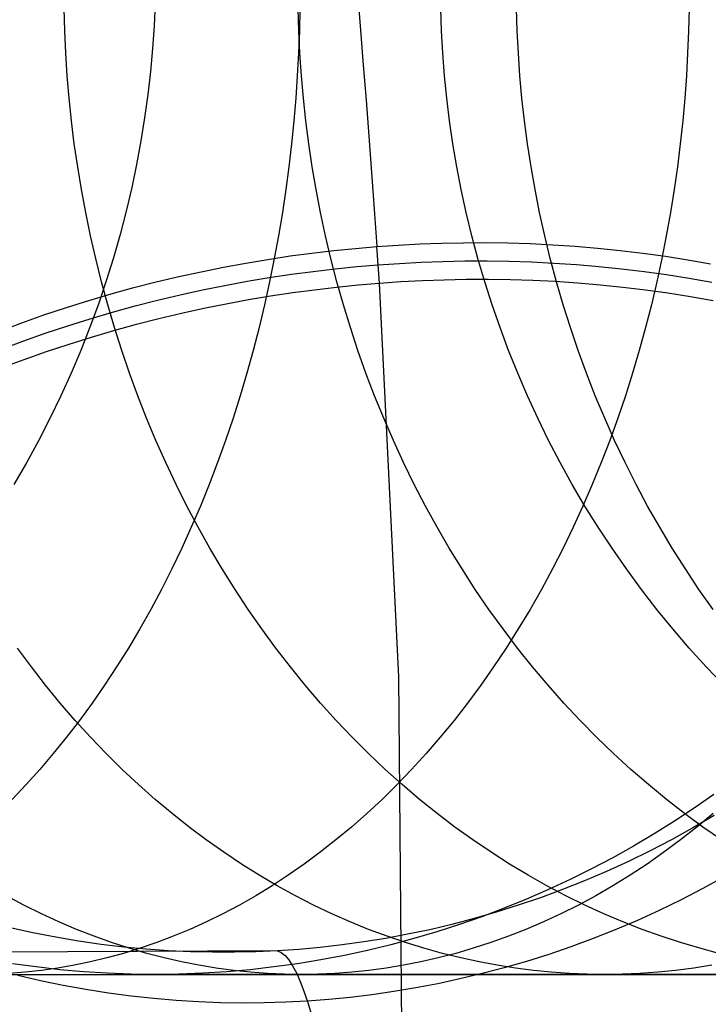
# Model space of a CAD drawing. Extents: x -10 to 451, y 0 to 260.
# Tile 49 of 61: x 393 to 404, y 146 to 162. Entities that reach past the tile are written whole.
import ezdxf

# ---------------------------------------------------------------- set-up
doc = ezdxf.new("R2010")
doc.units = 0
doc.layers.add('LIVELLO_04', color=200, linetype='CONTINUOUS')
doc.layers.add('PREDEFINITO', color=7, linetype='CONTINUOUS')

msp = doc.modelspace()

# ---------------------------------------------------------------- linework, layer by layer
at = {"layer": 'LIVELLO_04'}
for p, q in [((394.776, 161.986, 339.939), (394.76, 161.628, 339.942)), ((394.76, 161.628, 339.942), (394.735, 161.267, 339.946)), ((394.735, 161.267, 339.946), (394.703, 160.905, 339.95)), ((394.703, 160.905, 339.95), (394.661, 160.54, 339.956)), ((394.661, 160.54, 339.956), (394.611, 160.174, 339.962)), ((394.611, 160.174, 339.962), (394.552, 159.807, 339.969)), ((394.552, 159.807, 339.969), (394.484, 159.438, 339.977)), ((394.484, 159.438, 339.977), (394.407, 159.07, 339.986)), ((394.407, 159.07, 339.986), (394.321, 158.7, 339.997)), ((394.321, 158.7, 339.997), (394.225, 158.331, 340.008)), ((394.225, 158.331, 340.008), (394.12, 157.963, 340.02)), ((399.303, 158.193, 728.444), (399.65, 158.2, 728.4)), ((399.65, 158.2, 728.4), (399.999, 158.201, 728.351)), ((399.999, 158.201, 728.351), (400.35, 158.196, 728.295)), ((397.255, 158.036, 728.583), (397.599, 158.076, 728.574)), ((397.599, 158.076, 728.574), (397.94, 158.111, 728.559)), ((397.94, 158.111, 728.559), (398.279, 158.139, 728.538)), ((398.279, 158.139, 728.538), (398.618, 158.162, 728.513)), ((398.32, 157.562, 729.115), (398.279, 158.139, 728.538)), ((398.618, 158.162, 728.513), (398.959, 158.18, 728.481)), ((398.959, 158.18, 728.481), (399.303, 158.193, 728.444)), ((400.35, 158.196, 728.295), (400.703, 158.185, 728.233)), ((400.703, 158.185, 728.233), (401.057, 158.168, 728.165)), ((401.057, 158.168, 728.165), (401.412, 158.144, 728.09)), ((401.412, 158.144, 728.09), (401.767, 158.114, 728.009)), ((401.767, 158.114, 728.009), (402.124, 158.078, 727.921)), ((402.124, 158.078, 727.921), (402.48, 158.035, 727.827)), ((394.12, 157.963, 340.02), (394.005, 157.595, 340.033)), ((396.21, 157.879, 728.578), (396.56, 157.937, 728.585)), ((396.56, 157.937, 728.585), (396.909, 157.99, 728.587)), ((396.909, 157.99, 728.587), (397.255, 158.036, 728.583)), ((398.638, 157.874, 728.801), (398.98, 157.892, 728.77)), ((398.98, 157.892, 728.77), (399.324, 157.904, 728.732)), ((399.324, 157.904, 728.732), (399.671, 157.911, 728.689)), ((399.671, 157.911, 728.689), (400.02, 157.912, 728.639)), ((400.02, 157.912, 728.639), (400.371, 157.907, 728.584)), ((400.371, 157.907, 728.584), (400.723, 157.896, 728.522)), ((400.723, 157.896, 728.522), (401.077, 157.879, 728.454)), ((402.48, 158.035, 727.827), (402.837, 157.985, 727.725)), ((402.837, 157.985, 727.725), (403.192, 157.929, 727.618)), ((403.192, 157.929, 727.618), (403.547, 157.865, 727.503)), ((395.15, 157.665, 728.517), (395.504, 157.742, 728.544)), ((395.504, 157.742, 728.544), (395.858, 157.814, 728.564)), ((395.858, 157.814, 728.564), (396.21, 157.879, 728.578)), ((396.929, 157.701, 728.876), (397.276, 157.747, 728.872)), ((397.276, 157.747, 728.872), (397.62, 157.787, 728.862)), ((397.62, 157.787, 728.862), (397.961, 157.822, 728.847)), ((397.961, 157.822, 728.847), (398.3, 157.85, 728.827)), ((398.3, 157.85, 728.827), (398.638, 157.874, 728.801)), ((401.077, 157.879, 728.454), (401.432, 157.855, 728.379)), ((401.432, 157.855, 728.379), (401.788, 157.826, 728.298)), ((401.788, 157.826, 728.298), (402.145, 157.789, 728.21)), ((402.145, 157.789, 728.21), (402.501, 157.746, 728.115)), ((402.501, 157.746, 728.115), (402.857, 157.696, 728.014)), ((394.005, 157.595, 340.033), (393.881, 157.228, 340.047)), ((394.44, 157.49, 728.445), (394.795, 157.58, 728.484)), ((394.795, 157.58, 728.484), (395.15, 157.665, 728.517)), ((395.878, 157.525, 728.852), (396.23, 157.59, 728.866)), ((396.23, 157.59, 728.866), (396.581, 157.648, 728.874)), ((396.581, 157.648, 728.874), (396.929, 157.701, 728.876)), ((398.32, 157.562, 729.115), (398.659, 157.585, 729.09)), ((398.659, 157.585, 729.09), (399.001, 157.603, 729.058)), ((399.001, 157.603, 729.058), (399.345, 157.615, 729.021)), ((399.345, 157.615, 729.021), (399.692, 157.622, 728.977)), ((399.692, 157.622, 728.977), (400.041, 157.623, 728.928)), ((400.041, 157.623, 728.928), (400.391, 157.618, 728.872)), ((400.391, 157.618, 728.872), (400.744, 157.607, 728.81)), ((400.744, 157.607, 728.81), (401.098, 157.59, 728.742)), ((401.098, 157.59, 728.742), (401.453, 157.567, 728.667)), ((402.857, 157.696, 728.014), (403.213, 157.64, 727.906)), ((403.213, 157.64, 727.906), (403.568, 157.576, 727.792)), ((394.085, 157.392, 728.399), (394.44, 157.49, 728.445)), ((395.171, 157.376, 728.806), (395.525, 157.454, 728.832)), ((395.525, 157.454, 728.832), (395.878, 157.525, 728.852)), ((396.95, 157.412, 729.164), (397.296, 157.458, 729.16)), ((397.296, 157.458, 729.16), (397.64, 157.499, 729.151)), ((397.64, 157.499, 729.151), (397.982, 157.533, 729.136)), ((397.982, 157.533, 729.136), (398.32, 157.562, 729.115)), ((398.627, 151.34, 735.332), (398.32, 157.562, 729.115)), ((401.453, 157.567, 728.667), (401.809, 157.537, 728.586)), ((401.809, 157.537, 728.586), (402.165, 157.5, 728.498)), ((402.165, 157.5, 728.498), (402.522, 157.457, 728.404)), ((402.522, 157.457, 728.404), (402.878, 157.408, 728.303)), ((393.375, 157.177, 728.287), (393.73, 157.288, 728.346)), ((393.73, 157.288, 728.346), (394.085, 157.392, 728.399)), ((394.461, 157.201, 728.734), (394.816, 157.292, 728.773)), ((394.816, 157.292, 728.773), (395.171, 157.376, 728.806)), ((395.899, 157.236, 729.141), (396.251, 157.301, 729.155)), ((396.251, 157.301, 729.155), (396.602, 157.36, 729.163)), ((396.602, 157.36, 729.163), (396.95, 157.412, 729.164)), ((402.878, 157.408, 728.303), (403.234, 157.351, 728.195)), ((403.234, 157.351, 728.195), (403.589, 157.288, 728.08)), ((393.022, 157.059, 728.221), (393.375, 157.177, 728.287)), ((393.881, 157.228, 340.047), (393.747, 156.863, 340.062)), ((394.105, 157.103, 728.688), (394.461, 157.201, 728.734)), ((395.192, 157.087, 729.094), (395.546, 157.165, 729.121)), ((395.546, 157.165, 729.121), (395.899, 157.236, 729.141)), ((392.67, 156.935, 728.147), (393.022, 157.059, 728.221)), ((393.396, 156.888, 728.576), (393.75, 156.999, 728.635)), ((393.75, 156.999, 728.635), (394.105, 157.103, 728.688)), ((394.481, 156.912, 729.022), (394.837, 157.003, 729.062)), ((394.837, 157.003, 729.062), (395.192, 157.087, 729.094)), ((392.319, 156.804, 728.067), (392.67, 156.935, 728.147)), ((393.042, 156.77, 728.509), (393.396, 156.888, 728.576)), ((393.747, 156.863, 340.062), (393.603, 156.499, 340.078)), ((393.771, 156.71, 728.924), (394.126, 156.814, 728.976)), ((394.126, 156.814, 728.976), (394.481, 156.912, 729.022)), ((392.34, 156.515, 728.356), (392.69, 156.646, 728.436)), ((392.69, 156.646, 728.436), (393.042, 156.77, 728.509)), ((393.417, 156.599, 728.864), (393.771, 156.71, 728.924)), ((393.063, 156.482, 728.798), (393.417, 156.599, 728.864)), ((393.603, 156.499, 340.078), (393.45, 156.138, 340.095)), ((392.361, 156.226, 728.644), (392.711, 156.357, 728.725)), ((392.711, 156.357, 728.725), (393.063, 156.482, 728.798)), ((393.45, 156.138, 340.095), (393.288, 155.78, 340.113)), ((393.288, 155.78, 340.113), (393.116, 155.424, 340.132)), ((393.116, 155.424, 340.132), (392.935, 155.072, 340.152)), ((392.935, 155.072, 340.152), (392.744, 154.724, 340.173)), ((392.744, 154.724, 340.173), (392.544, 154.38, 340.195)), ((398.68, 145.142, 741.524), (398.627, 151.34, 735.332)), ((403.605, 149.15, 680.736), (403.271, 148.955, 680.773)), ((403.271, 148.955, 680.773), (402.934, 148.768, 680.811)), ((402.934, 148.768, 680.811), (402.594, 148.592, 680.849)), ((402.594, 148.592, 680.849), (402.252, 148.425, 680.887)), ((402.252, 148.425, 680.887), (401.907, 148.267, 680.925)), ((401.907, 148.267, 680.925), (401.561, 148.119, 680.963)), ((401.561, 148.119, 680.963), (401.213, 147.981, 681.002)), ((403.766, 148.18, 688.008), (403.427, 147.995, 688.011)), ((401.213, 147.981, 681.002), (400.864, 147.852, 681.041)), ((403.427, 147.995, 688.011), (403.085, 147.818, 688.015)), ((400.864, 147.852, 681.041), (400.514, 147.732, 681.079)), ((403.085, 147.818, 688.015), (402.741, 147.651, 688.022)), ((400.164, 147.622, 681.118), (399.814, 147.521, 681.157)), ((400.514, 147.732, 681.079), (400.164, 147.622, 681.118)), ((402.741, 147.651, 688.022), (402.394, 147.494, 688.032)), ((399.814, 147.521, 681.157), (399.464, 147.43, 681.195)), ((402.394, 147.494, 688.032), (402.046, 147.346, 688.043)), ((392.848, 147.296, 681.922), (392.487, 147.375, 681.961)), ((399.115, 147.347, 681.234), (398.766, 147.274, 681.272)), ((399.464, 147.43, 681.195), (399.115, 147.347, 681.234)), ((402.046, 147.346, 688.043), (401.697, 147.207, 688.056)), ((393.208, 147.226, 681.882), (392.848, 147.296, 681.922)), ((393.567, 147.166, 681.843), (393.208, 147.226, 681.882)), ((393.924, 147.115, 681.804), (393.567, 147.166, 681.843)), ((398.419, 147.209, 681.311), (398.073, 147.153, 681.349)), ((398.766, 147.274, 681.272), (398.419, 147.209, 681.311)), ((401.697, 147.207, 688.056), (401.346, 147.077, 688.071)), ((396.708, 147.012, 681.499), (364.984, 146.884, 20.779)), ((394.281, 147.072, 681.765), (393.924, 147.115, 681.804)), ((394.635, 147.039, 681.726), (394.281, 147.072, 681.765)), ((394.987, 147.014, 681.688), (394.635, 147.039, 681.726)), ((395.337, 146.997, 681.649), (394.987, 147.014, 681.688)), ((396.708, 147.012, 681.499), (396.37, 146.997, 681.536)), ((397.046, 147.035, 681.462), (396.708, 147.012, 681.499)), ((397.386, 147.066, 681.424), (397.046, 147.035, 681.462)), ((397.729, 147.106, 681.387), (397.386, 147.066, 681.424)), ((398.073, 147.153, 681.349), (397.729, 147.106, 681.387)), ((401.346, 147.077, 688.071), (400.995, 146.957, 688.087)), ((395.685, 146.989, 681.611), (395.337, 146.997, 681.649)), ((396.029, 146.989, 681.573), (395.685, 146.989, 681.611)), ((396.37, 146.997, 681.536), (396.029, 146.989, 681.573)), ((400.643, 146.846, 688.106), (400.292, 146.744, 688.126)), ((400.995, 146.957, 688.087), (400.643, 146.846, 688.106)), ((400.292, 146.744, 688.126), (399.941, 146.652, 688.149)), ((392.966, 146.54, 688.925), (392.607, 146.624, 688.983)), ((393.326, 146.465, 688.87), (392.966, 146.54, 688.925)), ((399.591, 146.568, 688.172), (399.241, 146.493, 688.198)), ((399.941, 146.652, 688.149), (399.591, 146.568, 688.172)), ((393.685, 146.4, 688.816), (393.326, 146.465, 688.87)), ((394.043, 146.344, 688.764), (393.685, 146.4, 688.816)), ((398.893, 146.426, 688.225), (398.547, 146.368, 688.253)), ((399.241, 146.493, 688.198), (398.893, 146.426, 688.225)), ((394.4, 146.296, 688.714), (394.043, 146.344, 688.764)), ((394.755, 146.257, 688.666), (394.4, 146.296, 688.714)), ((395.109, 146.227, 688.619), (394.755, 146.257, 688.666)), ((395.461, 146.206, 688.575), (395.109, 146.227, 688.619)), ((397.519, 146.244, 688.347), (397.181, 146.219, 688.38)), ((397.859, 146.277, 688.314), (397.519, 146.244, 688.347)), ((398.202, 146.319, 688.283), (397.859, 146.277, 688.314)), ((398.547, 146.368, 688.253), (398.202, 146.319, 688.283)), ((395.81, 146.193, 688.532), (395.461, 146.206, 688.575)), ((396.157, 146.188, 688.491), (395.81, 146.193, 688.532)), ((396.502, 146.19, 688.453), (396.157, 146.188, 688.491)), ((396.843, 146.201, 688.416), (396.502, 146.19, 688.453)), ((397.181, 146.219, 688.38), (396.843, 146.201, 688.416))]:
    msp.add_line(p, q, dxfattribs=at)
at = {"layer": 'LIVELLO_04', "extrusion": (0.997685, 0.003918, -0.067889)}
msp.add_arc((109.941, 706.285, 348.517), 66.675, 0.51598, 45.6204, dxfattribs=at)
at = {"layer": 'LIVELLO_04', "extrusion": (0.997676, 0.003926, -0.068026)}
msp.add_arc((109.892, 706.337, 350.004), 35.563, 0.9804, 46.1879, dxfattribs=at)
at = {"layer": 'PREDEFINITO'}
for p, q in [((393.349, 161.545, 991.654), (393.34, 161.894, 991.647)), ((397.047, 161.545, 986.024), (397.037, 161.894, 986.018)), ((397.063, 161.894, 1033.342), (397.056, 161.545, 1033.334)), ((399.303, 161.545, 434.205), (399.292, 161.894, 434.207)), ((400.497, 161.545, 980.017), (400.487, 161.894, 980.012)), ((403.211, 161.894, 1027.617), (403.203, 161.545, 1027.609)), ((393.366, 161.193, 991.664), (393.349, 161.545, 991.654)), ((397.056, 161.545, 1033.334), (397.042, 161.193, 1033.32)), ((397.064, 161.193, 986.033), (397.047, 161.545, 986.024)), ((399.323, 161.193, 434.203), (399.303, 161.545, 434.205)), ((400.515, 161.193, 980.025), (400.497, 161.545, 980.017)), ((403.203, 161.545, 1027.609), (403.188, 161.193, 1027.596)), ((393.389, 160.838, 991.679), (393.366, 161.193, 991.664)), ((397.042, 161.193, 1033.32), (397.023, 160.838, 1033.299)), ((397.088, 160.838, 986.046), (397.064, 161.193, 986.033)), ((399.35, 160.838, 434.201), (399.323, 161.193, 434.203)), ((400.539, 160.838, 980.037), (400.515, 161.193, 980.025)), ((403.188, 161.193, 1027.596), (403.168, 160.838, 1027.577)), ((393.419, 160.482, 991.698), (393.389, 160.838, 991.679)), ((397.023, 160.838, 1033.299), (396.999, 160.482, 1033.273)), ((397.12, 160.482, 986.064), (397.088, 160.838, 986.046)), ((399.386, 160.482, 434.197), (399.35, 160.838, 434.201)), ((400.572, 160.482, 980.052), (400.539, 160.838, 980.037)), ((403.168, 160.838, 1027.577), (403.142, 160.482, 1027.552)), ((393.457, 160.123, 991.722), (393.419, 160.482, 991.698)), ((396.999, 160.482, 1033.273), (396.969, 160.123, 1033.24)), ((397.158, 160.123, 986.085), (397.12, 160.482, 986.064)), ((399.429, 160.123, 434.193), (399.386, 160.482, 434.197)), ((400.612, 160.123, 980.071), (400.572, 160.482, 980.052)), ((403.142, 160.482, 1027.552), (403.11, 160.123, 1027.522)), ((393.501, 159.763, 991.75), (393.457, 160.123, 991.722)), ((396.969, 160.123, 1033.24), (396.932, 159.763, 1033.202)), ((397.205, 159.763, 986.111), (397.158, 160.123, 986.085)), ((399.482, 159.763, 434.188), (399.429, 160.123, 434.193)), ((400.659, 159.763, 980.094), (400.612, 160.123, 980.071)), ((403.11, 160.123, 1027.522), (403.071, 159.763, 1027.485)), ((393.554, 159.401, 991.783), (393.501, 159.763, 991.75)), ((396.932, 159.763, 1033.202), (396.89, 159.401, 1033.156)), ((397.259, 159.401, 986.14), (397.205, 159.763, 986.111)), ((399.543, 159.401, 434.182), (399.482, 159.763, 434.188)), ((400.715, 159.401, 980.12), (400.659, 159.763, 980.094)), ((403.071, 159.763, 1027.485), (403.026, 159.401, 1027.443)), ((393.613, 159.039, 991.821), (393.554, 159.401, 991.783)), ((396.89, 159.401, 1033.156), (396.842, 159.039, 1033.104)), ((397.321, 159.039, 986.174), (397.259, 159.401, 986.14)), ((399.613, 159.039, 434.175), (399.543, 159.401, 434.182)), ((400.779, 159.039, 980.151), (400.715, 159.401, 980.12)), ((403.026, 159.401, 1027.443), (402.974, 159.039, 1027.394)), ((393.681, 158.675, 991.863), (393.613, 159.039, 991.821)), ((396.842, 159.039, 1033.104), (396.787, 158.675, 1033.046)), ((397.39, 158.675, 986.213), (397.321, 159.039, 986.174)), ((399.692, 158.675, 434.167), (399.613, 159.039, 434.175)), ((400.851, 158.675, 980.185), (400.779, 159.039, 980.151)), ((402.974, 159.039, 1027.394), (402.916, 158.675, 1027.339)), ((393.756, 158.311, 991.911), (393.681, 158.675, 991.863)), ((396.787, 158.675, 1033.046), (396.726, 158.311, 1032.98)), ((397.468, 158.311, 986.256), (397.39, 158.675, 986.213)), ((399.78, 158.311, 434.158), (399.692, 158.675, 434.167)), ((400.931, 158.311, 980.223), (400.851, 158.675, 980.185)), ((402.916, 158.675, 1027.339), (402.851, 158.311, 1027.278)), ((393.839, 157.948, 991.963), (393.756, 158.311, 991.911)), ((396.726, 158.311, 1032.98), (396.659, 157.948, 1032.908)), ((397.554, 157.948, 986.303), (397.468, 158.311, 986.256)), ((399.877, 157.948, 434.148), (399.78, 158.311, 434.158)), ((401.019, 157.948, 980.265), (400.931, 158.311, 980.223)), ((402.851, 158.311, 1027.278), (402.78, 157.948, 1027.211)), ((393.93, 157.584, 992.021), (393.839, 157.948, 991.963)), ((396.659, 157.948, 1032.908), (396.586, 157.584, 1032.829)), ((397.648, 157.584, 986.355), (397.554, 157.948, 986.303)), ((399.984, 157.584, 434.138), (399.877, 157.948, 434.148)), ((401.116, 157.584, 980.311), (401.019, 157.948, 980.265)), ((402.78, 157.948, 1027.211), (402.701, 157.584, 1027.137)), ((394.028, 157.221, 992.083), (393.93, 157.584, 992.021)), ((396.586, 157.584, 1032.829), (396.506, 157.221, 1032.743)), ((397.751, 157.221, 986.411), (397.648, 157.584, 986.355)), ((400.1, 157.221, 434.126), (399.984, 157.584, 434.138)), ((401.222, 157.221, 980.362), (401.116, 157.584, 980.311)), ((402.701, 157.584, 1027.137), (402.616, 157.221, 1027.056)), ((394.135, 156.859, 992.151), (394.028, 157.221, 992.083)), ((396.506, 157.221, 1032.743), (396.419, 156.859, 1032.65)), ((397.861, 156.859, 986.472), (397.751, 157.221, 986.411)), ((400.225, 156.859, 434.114), (400.1, 157.221, 434.126)), ((401.336, 156.859, 980.416), (401.222, 157.221, 980.362)), ((402.616, 157.221, 1027.056), (402.524, 156.859, 1026.969)), ((394.25, 156.498, 992.224), (394.135, 156.859, 992.151)), ((396.419, 156.859, 1032.65), (396.326, 156.498, 1032.55)), ((397.98, 156.498, 986.538), (397.861, 156.859, 986.472)), ((400.36, 156.498, 434.1), (400.225, 156.859, 434.114)), ((401.458, 156.498, 980.474), (401.336, 156.859, 980.416)), ((402.524, 156.859, 1026.969), (402.424, 156.498, 1026.876)), ((394.373, 156.139, 992.302), (394.25, 156.498, 992.224)), ((396.326, 156.498, 1032.55), (396.226, 156.139, 1032.444)), ((398.108, 156.139, 986.608), (397.98, 156.498, 986.538)), ((400.504, 156.139, 434.086), (400.36, 156.498, 434.1)), ((401.589, 156.139, 980.537), (401.458, 156.498, 980.474)), ((402.424, 156.498, 1026.876), (402.318, 156.139, 1026.776)), ((394.504, 155.781, 992.384), (394.373, 156.139, 992.302)), ((396.226, 156.139, 1032.444), (396.12, 155.781, 1032.33)), ((398.244, 155.781, 986.682), (398.108, 156.139, 986.608)), ((400.658, 155.781, 434.071), (400.504, 156.139, 434.086)), ((401.729, 155.781, 980.603), (401.589, 156.139, 980.537)), ((402.318, 156.139, 1026.776), (402.205, 155.781, 1026.669)), ((394.643, 155.427, 992.472), (394.504, 155.781, 992.384)), ((396.12, 155.781, 1032.33), (396.008, 155.427, 1032.209)), ((398.388, 155.427, 986.762), (398.244, 155.781, 986.682)), ((400.821, 155.427, 434.055), (400.658, 155.781, 434.071)), ((401.878, 155.427, 980.674), (401.729, 155.781, 980.603)), ((402.205, 155.781, 1026.669), (402.085, 155.427, 1026.556)), ((394.79, 155.075, 992.566), (394.643, 155.427, 992.472)), ((396.008, 155.427, 1032.209), (395.889, 155.075, 1032.081)), ((398.54, 155.075, 986.846), (398.388, 155.427, 986.762)), ((400.993, 155.075, 434.037), (400.821, 155.427, 434.055)), ((402.035, 155.075, 980.749), (401.878, 155.427, 980.674)), ((402.085, 155.427, 1026.556), (401.958, 155.075, 1026.436)), ((394.946, 154.726, 992.664), (394.79, 155.075, 992.566)), ((395.889, 155.075, 1032.081), (395.763, 154.726, 1031.946)), ((398.701, 154.726, 986.934), (398.54, 155.075, 986.846)), ((401.175, 154.726, 434.019), (400.993, 155.075, 434.037)), ((401.958, 155.075, 1026.436), (401.824, 154.726, 1026.31)), ((402.2, 154.726, 980.827), (402.035, 155.075, 980.749)), ((395.109, 154.381, 992.767), (394.946, 154.726, 992.664)), ((395.763, 154.726, 1031.946), (395.631, 154.381, 1031.804)), ((398.87, 154.381, 987.027), (398.701, 154.726, 986.934)), ((401.366, 154.381, 434), (401.175, 154.726, 434.019)), ((401.824, 154.726, 1026.31), (401.683, 154.381, 1026.177)), ((402.374, 154.381, 980.91), (402.2, 154.726, 980.827)), ((395.279, 154.04, 992.875), (395.109, 154.381, 992.767)), ((395.631, 154.381, 1031.804), (395.493, 154.04, 1031.655)), ((399.047, 154.04, 987.124), (398.87, 154.381, 987.027)), ((401.566, 154.04, 433.98), (401.366, 154.381, 434)), ((401.683, 154.381, 1026.177), (401.535, 154.04, 1026.038)), ((402.556, 154.04, 980.997), (402.374, 154.381, 980.91)), ((395.458, 153.704, 992.988), (395.279, 154.04, 992.875)), ((395.493, 154.04, 1031.655), (395.348, 153.704, 1031.5)), ((399.232, 153.704, 987.226), (399.047, 154.04, 987.124)), ((401.535, 154.04, 1026.038), (401.381, 153.704, 1025.892)), ((401.776, 153.704, 433.96), (401.566, 154.04, 433.98)), ((402.747, 153.704, 981.088), (402.556, 154.04, 980.997)), ((395.348, 153.704, 1031.5), (395.197, 153.372, 1031.338)), ((395.644, 153.372, 993.106), (395.458, 153.704, 992.988)), ((399.424, 153.372, 987.332), (399.232, 153.704, 987.226)), ((401.381, 153.704, 1025.892), (401.22, 153.372, 1025.741)), ((401.994, 153.372, 433.938), (401.776, 153.704, 433.96)), ((402.945, 153.372, 981.182), (402.747, 153.704, 981.088)), ((395.197, 153.372, 1031.338), (395.04, 153.045, 1031.17)), ((395.838, 153.045, 993.228), (395.644, 153.372, 993.106)), ((399.625, 153.045, 987.443), (399.424, 153.372, 987.332)), ((401.22, 153.372, 1025.741), (401.053, 153.045, 1025.583)), ((402.221, 153.045, 433.915), (401.994, 153.372, 433.938)), ((403.152, 153.045, 981.281), (402.945, 153.372, 981.182)), ((395.04, 153.045, 1031.17), (394.878, 152.723, 1030.995)), ((396.039, 152.723, 993.356), (395.838, 153.045, 993.228)), ((399.833, 152.723, 987.558), (399.625, 153.045, 987.443)), ((401.053, 153.045, 1025.583), (400.879, 152.723, 1025.419)), ((402.457, 152.723, 433.892), (402.221, 153.045, 433.915)), ((403.367, 152.723, 981.383), (403.152, 153.045, 981.281)), ((394.878, 152.723, 1030.995), (394.709, 152.407, 1030.814)), ((396.247, 152.407, 993.488), (396.039, 152.723, 993.356)), ((400.049, 152.407, 987.676), (399.833, 152.723, 987.558)), ((400.879, 152.723, 1025.419), (400.699, 152.407, 1025.25)), ((402.701, 152.407, 433.868), (402.457, 152.723, 433.892)), ((403.589, 152.407, 981.488), (403.367, 152.723, 981.383)), ((394.709, 152.407, 1030.814), (394.535, 152.098, 1030.627)), ((396.463, 152.098, 993.624), (396.247, 152.407, 993.488)), ((400.272, 152.098, 987.799), (400.049, 152.407, 987.676)), ((400.699, 152.407, 1025.25), (400.513, 152.098, 1025.075)), ((402.954, 152.098, 433.842), (402.701, 152.407, 433.868)), ((394.535, 152.098, 1030.627), (394.355, 151.795, 1030.433)), ((396.685, 151.795, 993.764), (396.463, 152.098, 993.624)), ((400.502, 151.795, 987.926), (400.272, 152.098, 987.799)), ((400.513, 152.098, 1025.075), (400.321, 151.795, 1024.894)), ((403.214, 151.795, 433.817), (402.954, 152.098, 433.842)), ((392.822, 151.498, 999.398), (392.602, 151.795, 999.239)), ((394.355, 151.795, 1030.433), (394.169, 151.498, 1030.234)), ((396.914, 151.498, 993.909), (396.685, 151.795, 993.764)), ((400.321, 151.795, 1024.894), (400.124, 151.498, 1024.707)), ((400.739, 151.498, 988.056), (400.502, 151.795, 987.926)), ((403.482, 151.498, 433.79), (403.214, 151.795, 433.817)), ((393.047, 151.209, 999.561), (392.822, 151.498, 999.398)), ((394.169, 151.498, 1030.234), (393.979, 151.209, 1030.03)), ((397.149, 151.209, 994.058), (396.914, 151.498, 993.909)), ((400.124, 151.498, 1024.707), (399.921, 151.209, 1024.516)), ((400.983, 151.209, 988.19), (400.739, 151.498, 988.056)), ((403.758, 151.209, 433.763), (403.482, 151.498, 433.79)), ((393.279, 150.927, 999.729), (393.047, 151.209, 999.561)), ((393.979, 151.209, 1030.03), (393.784, 150.927, 1029.82)), ((397.39, 150.927, 994.211), (397.149, 151.209, 994.058)), ((399.921, 151.209, 1024.516), (399.712, 150.927, 1024.32)), ((401.233, 150.927, 988.328), (400.983, 151.209, 988.19)), ((393.516, 150.653, 999.901), (393.279, 150.927, 999.729)), ((393.784, 150.927, 1029.82), (393.583, 150.653, 1029.605)), ((397.637, 150.653, 994.367), (397.39, 150.927, 994.211)), ((399.712, 150.927, 1024.32), (399.499, 150.653, 1024.118)), ((401.489, 150.653, 988.469), (401.233, 150.927, 988.328)), ((393.583, 150.653, 1029.605), (393.379, 150.387, 1029.385)), ((393.759, 150.387, 1000.077), (393.516, 150.653, 999.901)), ((397.89, 150.387, 994.527), (397.637, 150.653, 994.367)), ((399.499, 150.653, 1024.118), (399.28, 150.387, 1023.912)), ((401.751, 150.387, 988.613), (401.489, 150.653, 988.469)), ((393.379, 150.387, 1029.385), (393.169, 150.129, 1029.161)), ((394.006, 150.129, 1000.256), (393.759, 150.387, 1000.077)), ((398.149, 150.129, 994.691), (397.89, 150.387, 994.527)), ((399.28, 150.387, 1023.912), (399.057, 150.129, 1023.702)), ((402.018, 150.129, 988.76), (401.751, 150.387, 988.613)), ((393.169, 150.129, 1029.161), (392.956, 149.879, 1028.932)), ((394.259, 149.879, 1000.439), (394.006, 150.129, 1000.256)), ((398.412, 149.879, 994.857), (398.149, 150.129, 994.691)), ((399.057, 150.129, 1023.702), (398.829, 149.879, 1023.488)), ((402.291, 149.879, 988.911), (402.018, 150.129, 988.76)), ((392.956, 149.879, 1028.932), (392.739, 149.638, 1028.698)), ((394.516, 149.638, 1000.626), (394.259, 149.879, 1000.439)), ((398.68, 149.638, 995.027), (398.412, 149.879, 994.857)), ((398.829, 149.879, 1023.488), (398.598, 149.638, 1023.269)), ((402.569, 149.638, 989.064), (402.291, 149.879, 988.911)), ((392.739, 149.638, 1028.698), (392.518, 149.406, 1028.461)), ((394.778, 149.406, 1000.815), (394.516, 149.638, 1000.626)), ((398.598, 149.638, 1023.269), (398.362, 149.406, 1023.047)), ((398.953, 149.406, 995.2), (398.68, 149.638, 995.027)), ((402.852, 149.406, 989.219), (402.569, 149.638, 989.064)), ((395.044, 149.183, 1001.008), (394.778, 149.406, 1000.815)), ((398.362, 149.406, 1023.047), (398.123, 149.183, 1022.822)), ((399.23, 149.183, 995.375), (398.953, 149.406, 995.2)), ((403.139, 149.183, 989.377), (402.852, 149.406, 989.219)), ((403.604, 149.485, 20.779), (403.294, 149.269, 20.779)), ((395.313, 148.969, 1001.203), (395.044, 149.183, 1001.008)), ((398.123, 149.183, 1022.822), (397.88, 148.969, 1022.593)), ((399.511, 148.969, 995.553), (399.23, 149.183, 995.375)), ((403.294, 149.269, 20.779), (402.979, 149.061, 20.779)), ((403.43, 148.969, 989.537), (403.139, 149.183, 989.377)), ((403.593, 149.183, 1017.051), (403.336, 148.969, 1016.838)), ((402.979, 149.061, 20.779), (402.659, 148.86, 20.779)), ((395.586, 148.764, 1001.401), (395.313, 148.969, 1001.203)), ((397.88, 148.969, 1022.593), (397.634, 148.764, 1022.361)), ((399.796, 148.764, 995.733), (399.511, 148.969, 995.553)), ((403.336, 148.969, 1016.838), (403.076, 148.764, 1016.623)), ((403.724, 148.764, 989.7), (403.43, 148.969, 989.537)), ((395.863, 148.569, 1001.601), (395.586, 148.764, 1001.401)), ((397.634, 148.764, 1022.361), (397.386, 148.569, 1022.127)), ((400.084, 148.569, 995.915), (399.796, 148.764, 995.733)), ((402.659, 148.86, 20.779), (402.334, 148.667, 20.779)), ((403.076, 148.764, 1016.623), (402.813, 148.569, 1016.406)), ((396.142, 148.383, 1001.803), (395.863, 148.569, 1001.601)), ((397.386, 148.569, 1022.127), (397.134, 148.383, 1021.89)), ((400.374, 148.383, 996.099), (400.084, 148.569, 995.915)), ((402.334, 148.667, 20.779), (402.005, 148.483, 20.779)), ((402.813, 148.569, 1016.406), (402.547, 148.383, 1016.186)), ((402.005, 148.483, 20.779), (401.671, 148.307, 20.779)), ((396.423, 148.206, 1002.007), (396.142, 148.383, 1001.803)), ((397.134, 148.383, 1021.89), (396.881, 148.206, 1021.651)), ((400.668, 148.206, 996.285), (400.374, 148.383, 996.099)), ((401.671, 148.307, 20.779), (401.333, 148.138, 20.779)), ((402.547, 148.383, 1016.186), (402.279, 148.206, 1015.964)), ((396.707, 148.04, 1002.212), (396.423, 148.206, 1002.007)), ((396.881, 148.206, 1021.651), (396.625, 148.04, 1021.41)), ((400.964, 148.04, 996.472), (400.668, 148.206, 996.285)), ((401.333, 148.138, 20.779), (400.99, 147.979, 20.779)), ((402.279, 148.206, 1015.964), (402.009, 148.04, 1015.74)), ((396.625, 148.04, 1021.41), (396.368, 147.883, 1021.168)), ((396.993, 147.883, 1002.419), (396.707, 148.04, 1002.212)), ((400.99, 147.979, 20.779), (400.643, 147.827, 20.779)), ((401.262, 147.883, 996.661), (400.964, 148.04, 996.472)), ((402.009, 148.04, 1015.74), (401.737, 147.883, 1015.515)), ((392.706, 147.735, 1008.048), (392.432, 147.883, 1007.822)), ((396.368, 147.883, 1021.168), (396.109, 147.735, 1020.924)), ((397.281, 147.735, 1002.628), (396.993, 147.883, 1002.419)), ((400.643, 147.827, 20.779), (400.293, 147.685, 20.779)), ((401.562, 147.735, 996.85), (401.262, 147.883, 996.661)), ((401.737, 147.883, 1015.515), (401.463, 147.735, 1015.289)), ((392.981, 147.598, 1008.276), (392.706, 147.735, 1008.048)), ((396.109, 147.735, 1020.924), (395.849, 147.598, 1020.679)), ((397.569, 147.598, 1002.837), (397.281, 147.735, 1002.628)), ((400.293, 147.685, 20.779), (399.939, 147.551, 20.779)), ((401.463, 147.735, 1015.289), (401.188, 147.598, 1015.061)), ((401.863, 147.598, 997.041), (401.562, 147.735, 996.85)), ((393.257, 147.47, 1008.504), (392.981, 147.598, 1008.276)), ((393.534, 147.351, 1008.733), (393.257, 147.47, 1008.504)), ((395.588, 147.47, 1020.433), (395.326, 147.351, 1020.186)), ((395.849, 147.598, 1020.679), (395.588, 147.47, 1020.433)), ((397.859, 147.47, 1003.047), (397.569, 147.598, 1002.837)), ((398.15, 147.351, 1003.257), (397.859, 147.47, 1003.047)), ((399.939, 147.551, 20.779), (399.583, 147.427, 20.779)), ((400.911, 147.47, 1014.833), (400.635, 147.351, 1014.604)), ((401.188, 147.598, 1015.061), (400.911, 147.47, 1014.833)), ((402.165, 147.47, 997.232), (401.863, 147.598, 997.041)), ((402.468, 147.351, 997.424), (402.165, 147.47, 997.232)), ((393.812, 147.242, 1008.962), (393.534, 147.351, 1008.733)), ((395.326, 147.351, 1020.186), (395.064, 147.242, 1019.939)), ((398.441, 147.242, 1003.468), (398.15, 147.351, 1003.257)), ((399.225, 147.311, 20.779), (398.863, 147.205, 20.779)), ((399.583, 147.427, 20.779), (399.225, 147.311, 20.779)), ((400.635, 147.351, 1014.604), (400.357, 147.242, 1014.375)), ((402.771, 147.242, 997.616), (402.468, 147.351, 997.424)), ((394.089, 147.143, 1009.192), (393.812, 147.242, 1008.962)), ((395.064, 147.242, 1019.939), (394.802, 147.143, 1019.692)), ((398.732, 147.143, 1003.679), (398.441, 147.242, 1003.468)), ((398.863, 147.205, 20.779), (398.5, 147.107, 20.779)), ((400.357, 147.242, 1014.375), (400.08, 147.143, 1014.145)), ((403.075, 147.143, 997.808), (402.771, 147.242, 997.616)), ((394.367, 147.053, 1009.421), (394.089, 147.143, 1009.192)), ((394.539, 147.053, 1019.445), (394.278, 146.972, 1019.198)), ((394.644, 146.972, 1009.65), (394.367, 147.053, 1009.421)), ((394.802, 147.143, 1019.692), (394.539, 147.053, 1019.445)), ((398.134, 147.019, 20.779), (397.767, 146.94, 20.779)), ((398.5, 147.107, 20.779), (398.134, 147.019, 20.779)), ((399.024, 147.053, 1003.89), (398.732, 147.143, 1003.679)), ((399.314, 146.972, 1004.101), (399.024, 147.053, 1003.89)), ((399.802, 147.053, 1013.916), (399.525, 146.972, 1013.687)), ((400.08, 147.143, 1014.145), (399.802, 147.053, 1013.916)), ((403.379, 147.053, 998), (403.075, 147.143, 997.808)), ((403.682, 146.972, 998.192), (403.379, 147.053, 998)), ((394.016, 146.9, 1018.951), (393.756, 146.838, 1018.706)), ((394.278, 146.972, 1019.198), (394.016, 146.9, 1018.951)), ((394.92, 146.9, 1009.879), (394.644, 146.972, 1009.65)), ((395.196, 146.838, 1010.107), (394.92, 146.9, 1009.879)), ((397.397, 146.87, 20.779), (397.026, 146.809, 20.779)), ((397.767, 146.94, 20.779), (397.397, 146.87, 20.779)), ((399.249, 146.9, 1013.458), (398.973, 146.838, 1013.23)), ((399.525, 146.972, 1013.687), (399.249, 146.9, 1013.458)), ((399.605, 146.9, 1004.311), (399.314, 146.972, 1004.101)), ((399.894, 146.838, 1004.521), (399.605, 146.9, 1004.311)), ((392.897, 146.758, 20.779), (392.524, 146.809, 20.779)), ((392.981, 146.703, 1017.975), (392.725, 146.675, 1017.735)), ((393.271, 146.715, 20.779), (392.897, 146.758, 20.779)), ((393.238, 146.739, 1018.218), (392.981, 146.703, 1017.975)), ((393.496, 146.784, 1018.461), (393.238, 146.739, 1018.218)), ((393.645, 146.682, 20.779), (393.271, 146.715, 20.779)), ((393.756, 146.838, 1018.706), (393.496, 146.784, 1018.461)), ((395.47, 146.784, 1010.334), (395.196, 146.838, 1010.107)), ((395.744, 146.739, 1010.56), (395.47, 146.784, 1010.334)), ((396.016, 146.703, 1010.785), (395.744, 146.739, 1010.56)), ((396.28, 146.715, 20.779), (395.905, 146.682, 20.779)), ((396.286, 146.675, 1011.008), (396.016, 146.703, 1010.785)), ((396.654, 146.758, 20.779), (396.28, 146.715, 20.779)), ((397.026, 146.809, 20.779), (396.654, 146.758, 20.779)), ((398.153, 146.703, 1012.552), (397.883, 146.675, 1012.329)), ((398.425, 146.739, 1012.777), (398.153, 146.703, 1012.552)), ((398.698, 146.784, 1013.003), (398.425, 146.739, 1012.777)), ((398.973, 146.838, 1013.23), (398.698, 146.784, 1013.003)), ((400.182, 146.784, 1004.73), (399.894, 146.838, 1004.521)), ((400.469, 146.739, 1004.938), (400.182, 146.784, 1004.73)), ((400.755, 146.703, 1005.144), (400.469, 146.739, 1004.938)), ((401.038, 146.675, 1005.35), (400.755, 146.703, 1005.144)), ((402.999, 146.703, 1006.77), (402.715, 146.675, 1006.564)), ((403.284, 146.739, 1006.977), (402.999, 146.703, 1006.77)), ((403.571, 146.784, 1007.184), (403.284, 146.739, 1006.977)), ((391.97, 146.64, 1017.023), (394.569, 146.64, 1014.389)), ((392.725, 146.675, 1017.735), (392.471, 146.656, 1017.496)), ((394.021, 146.659, 20.779), (393.645, 146.682, 20.779)), ((394.398, 146.645, 20.779), (394.021, 146.659, 20.779)), ((394.775, 146.64, 20.779), (394.398, 146.645, 20.779)), ((394.569, 146.64, 1014.389), (397.084, 146.64, 1011.669)), ((395.153, 146.645, 20.779), (394.775, 146.64, 20.779)), ((435.247, 146.64, 863.862), (394.775, 146.64, 20.779)), ((395.529, 146.659, 20.779), (395.153, 146.645, 20.779)), ((395.905, 146.682, 20.779), (395.529, 146.659, 20.779)), ((396.554, 146.656, 1011.23), (396.286, 146.675, 1011.008)), ((396.82, 146.644, 1011.45), (396.554, 146.656, 1011.23)), ((397.084, 146.64, 1011.669), (396.82, 146.644, 1011.45)), ((397.348, 146.644, 1011.887), (397.084, 146.64, 1011.669)), ((397.084, 146.64, 1011.669), (399.524, 146.64, 1008.854)), ((397.615, 146.656, 1012.107), (397.348, 146.644, 1011.887)), ((397.883, 146.675, 1012.329), (397.615, 146.656, 1012.107)), ((399.524, 146.64, 1008.854), (401.877, 146.64, 1005.957)), ((401.32, 146.656, 1005.554), (401.038, 146.675, 1005.35)), ((401.6, 146.644, 1005.756), (401.32, 146.656, 1005.554)), ((401.877, 146.64, 1005.957), (401.6, 146.644, 1005.756)), ((402.154, 146.644, 1006.158), (401.877, 146.64, 1005.957)), ((401.877, 146.64, 1005.957), (404.159, 146.64, 1002.959)), ((402.433, 146.656, 1006.36), (402.154, 146.644, 1006.158)), ((402.715, 146.675, 1006.564), (402.433, 146.656, 1006.36))]:
    msp.add_line(p, q, dxfattribs=at)

doc.saveas('drawing.dxf')
